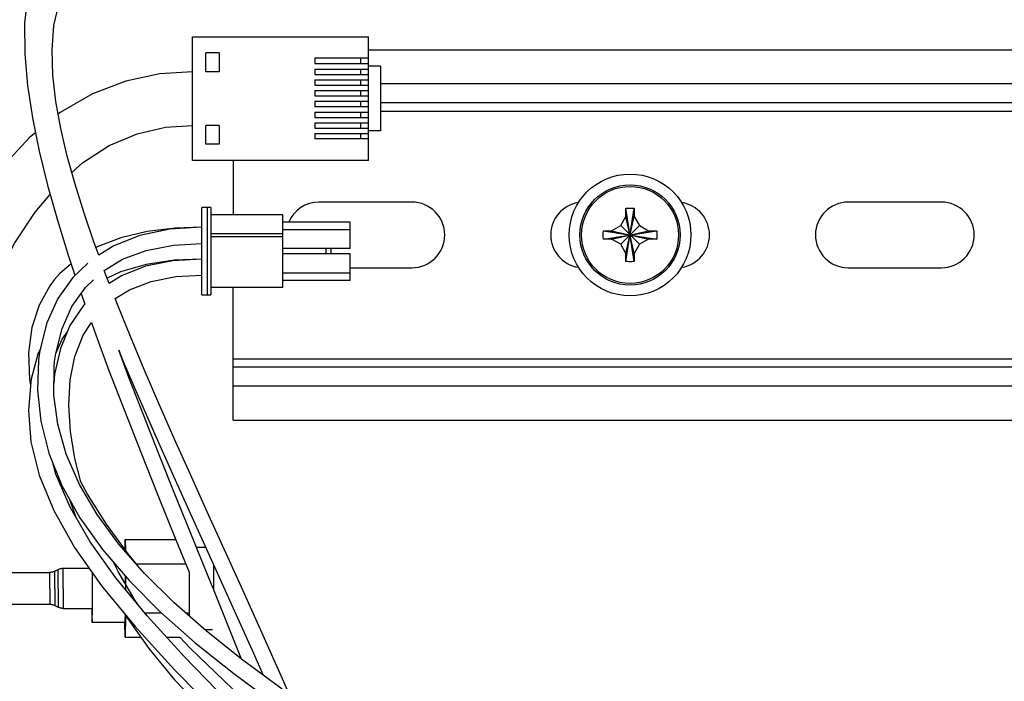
# Model space of a CAD drawing. Header units: inches. Extents: x 0 to 34, y 0 to 22.
# Tile 35 of 40: x 19.7 to 21.5, y 14.7 to 15.9. Entities that reach past the tile are written whole.
import ezdxf

# ---------------------------------------------------------------- set-up
doc = ezdxf.new("R2010")
doc.units = ezdxf.units.IN
doc.header["$LTSCALE"] = 1.87
doc.header["$MEASUREMENT"] = 0
doc.layers.get('0').update_dxf_attribs({"linetype": 'CONTINUOUS'})

msp = doc.modelspace()

# ---------------------------------------------------------------- linework, layer by layer
at = {"color": 7, "linetype": 'CONTINUOUS'}
for p, q in [((20.03489, 15.62068), (20.03489, 15.85068)), ((20.03489, 15.85068), (20.36239, 15.85068)), ((20.36239, 15.62068), (20.36239, 15.85068)), ((20.05989, 15.78568), (20.05989, 15.82068)), ((20.08489, 15.82068), (20.05989, 15.82068)), ((20.08489, 15.82068), (20.08489, 15.78568)), ((20.36239, 15.82626), (23.55562, 15.82626)), ((20.26239, 15.81068), (20.26239, 15.80068)), ((20.36239, 15.81068), (20.26239, 15.81068)), ((20.26239, 15.80068), (20.36239, 15.80068)), ((20.34739, 15.81068), (20.34739, 15.80068)), ((20.08489, 15.78568), (20.05989, 15.78568)), ((20.26239, 15.79068), (20.26239, 15.78068)), ((20.26239, 15.79068), (20.36239, 15.79068)), ((20.26239, 15.78068), (20.36239, 15.78068)), ((20.34739, 15.79068), (20.34739, 15.78068)), ((20.38489, 15.79568), (20.36239, 15.79568)), ((20.38489, 15.79568), (20.38489, 15.67568)), ((20.26239, 15.77068), (20.26239, 15.76068)), ((20.26239, 15.77068), (20.36239, 15.77068)), ((20.34739, 15.77068), (20.34739, 15.76068)), ((23.55562, 15.76302), (20.38489, 15.76302)), ((20.26239, 15.76068), (20.36239, 15.76068)), ((20.26239, 15.75068), (20.26239, 15.74068)), ((20.26239, 15.75068), (20.36239, 15.75068)), ((20.34739, 15.75068), (20.34739, 15.74068)), ((20.26239, 15.74068), (20.36239, 15.74068)), ((20.26239, 15.73068), (20.26239, 15.72068)), ((20.26239, 15.73068), (20.36239, 15.73068)), ((20.34739, 15.73068), (20.34739, 15.72068)), ((23.55562, 15.72802), (20.38489, 15.72802)), ((20.26239, 15.72068), (20.36239, 15.72068)), ((20.26239, 15.71068), (20.26239, 15.70068)), ((20.26239, 15.71068), (20.36239, 15.71068)), ((20.34739, 15.71068), (20.34739, 15.70068)), ((20.38489, 15.71252), (23.55562, 15.71252)), ((20.26239, 15.70068), (20.36239, 15.70068)), ((20.26239, 15.69068), (20.26239, 15.68068)), ((20.26239, 15.69068), (20.36239, 15.69068)), ((20.34739, 15.69068), (20.34739, 15.68068)), ((20.05989, 15.65068), (20.05989, 15.68568)), ((20.08489, 15.68568), (20.05989, 15.68568)), ((20.08489, 15.68568), (20.08489, 15.65068)), ((20.26239, 15.68068), (20.36239, 15.68068)), ((20.26239, 15.67068), (20.26239, 15.66068)), ((20.26239, 15.67068), (20.36239, 15.67068)), ((20.34739, 15.67068), (20.34739, 15.66068)), ((20.38489, 15.67568), (20.36239, 15.67568)), ((20.36239, 15.66068), (20.26239, 15.66068)), ((20.08489, 15.65068), (20.05989, 15.65068)), ((20.36239, 15.62068), (20.03489, 15.62068)), ((20.11062, 15.62068), (20.11062, 15.51917)), ((20.44307, 15.54305), (20.27007, 15.54305)), ((21.42733, 15.54305), (21.25433, 15.54305)), ((20.05244, 15.37035), (20.05244, 15.53295)), ((20.06917, 15.53295), (20.05244, 15.53295)), ((20.06327, 15.37035), (20.06327, 15.53295)), ((20.06917, 15.53295), (20.06917, 15.37035)), ((20.84083, 15.51627), (20.84083, 15.53116)), ((20.85631, 15.43239), (20.84085, 15.53166)), ((20.84085, 15.43239), (20.85631, 15.53166)), ((20.85633, 15.53116), (20.85633, 15.51627)), ((20.20303, 15.51917), (20.06917, 15.51917)), ((20.20303, 15.38433), (20.20303, 15.51917)), ((20.32803, 15.50579), (20.20303, 15.50579)), ((20.32803, 15.45657), (20.32803, 15.50579)), ((20.83113, 15.49947), (20.84083, 15.51627)), ((20.85633, 15.44777), (20.84083, 15.51627)), ((20.84083, 15.44777), (20.85633, 15.51627)), ((20.85633, 15.51627), (20.86603, 15.49947)), ((20.20303, 15.49201), (20.32803, 15.49201)), ((20.79895, 15.48975), (20.89822, 15.47429)), ((20.79895, 15.47429), (20.89822, 15.48975)), ((20.79944, 15.48977), (20.81433, 15.48977)), ((20.81433, 15.48977), (20.83113, 15.49947)), ((20.81433, 15.48977), (20.88283, 15.47427)), ((20.81433, 15.47427), (20.88283, 15.48977)), ((20.83113, 15.49947), (20.86603, 15.46457)), ((20.83113, 15.46457), (20.86603, 15.49947)), ((20.86603, 15.49947), (20.88283, 15.48977)), ((20.88283, 15.48977), (20.89773, 15.48977)), ((20.20303, 15.48413), (20.06917, 15.48413)), ((20.20303, 15.47823), (20.06917, 15.47823)), ((20.81433, 15.47427), (20.79944, 15.47427)), ((20.83113, 15.46457), (20.81433, 15.47427)), ((20.88283, 15.47427), (20.86603, 15.46457)), ((20.89773, 15.47427), (20.88283, 15.47427)), ((20.32803, 15.45657), (20.20303, 15.45657)), ((20.28332, 15.44673), (20.28332, 15.45657)), ((20.29316, 15.44673), (20.29316, 15.45657)), ((20.84083, 15.44777), (20.83113, 15.46457)), ((20.86603, 15.46457), (20.85633, 15.44777)), ((19.80474, 15.44237), (19.81658, 15.40695)), ((20.32803, 15.44673), (20.20303, 15.44673)), ((20.32803, 15.39752), (20.32803, 15.44673)), ((20.84083, 15.43288), (20.84083, 15.44777)), ((20.85633, 15.44777), (20.85633, 15.43288)), ((20.32803, 15.421), (20.44307, 15.421)), ((21.25433, 15.421), (21.42733, 15.421)), ((19.83591, 15.38433), (19.85104, 15.39843)), ((20.20303, 15.4113), (20.32803, 15.4113)), ((20.32803, 15.39752), (20.20303, 15.39752)), ((19.81092, 15.34904), (19.83591, 15.38433)), ((20.20303, 15.38433), (20.06917, 15.38433)), ((20.11062, 15.13778), (20.11062, 15.38433)), ((19.82808, 15.37263), (19.82719, 15.37202)), ((19.82793, 15.37306), (19.83494, 15.35326)), ((20.05244, 15.37035), (20.06917, 15.37035)), ((19.80733, 15.31345), (19.78949, 15.27066)), ((19.7524, 15.27103), (19.74762, 15.26046)), ((19.7788, 15.24645), (19.78089, 15.26149)), ((20.11062, 15.25152), (23.55562, 15.25152)), ((23.55562, 15.23602), (20.11062, 15.23602)), ((19.73203, 15.21306), (19.73385, 15.2025)), ((23.55562, 15.20102), (20.11062, 15.20102)), ((19.75301, 15.1354), (19.76808, 15.07603)), ((20.11062, 15.13778), (23.55562, 15.13778)), ((19.76808, 15.07603), (19.79243, 15.01593)), ((19.80595, 14.99169), (19.81729, 14.95868)), ((19.90962, 14.89672), (19.90991, 14.91573)), ((19.90991, 14.91573), (19.91021, 14.89591)), ((19.90991, 14.91573), (20.00404, 14.91573)), ((20.0422, 14.90146), (20.05921, 14.90146)), ((19.93454, 14.86525), (19.91727, 14.88624)), ((19.93021, 14.87021), (20.02251, 14.87021)), ((19.65165, 14.85421), (19.76983, 14.85421)), ((19.7791, 14.85653), (19.78518, 14.85977)), ((19.79444, 14.86209), (19.84314, 14.86209)), ((19.91059, 14.84682), (19.91059, 14.82239)), ((20.0287, 14.85497), (20.0287, 14.77916)), ((19.65165, 14.79516), (19.76983, 14.79516)), ((19.7791, 14.79284), (19.78518, 14.7896)), ((19.79444, 14.78728), (19.84849, 14.78728)), ((19.91052, 14.77433), (19.90991, 14.73364)), ((19.94621, 14.77916), (19.97702, 14.77916)), ((19.97541, 14.78059), (20.04019, 14.72326)), ((20.02215, 14.77916), (20.0287, 14.77916)), ((20.0287, 14.77916), (20.02861, 14.77347)), ((19.90991, 14.761), (19.84849, 14.761)), ((19.90991, 14.73364), (19.90949, 14.761)), ((20.05765, 14.74791), (20.07203, 14.74791)), ((20.12838, 14.69125), (20.06101, 14.74495)), ((19.90991, 14.73364), (19.93897, 14.73364)), ((19.98725, 14.73364), (20.01163, 14.73364)), ((20.04019, 14.72326), (20.11203, 14.66599)), ((20.20182, 14.63736), (20.12838, 14.69125)), ((20.11203, 14.66599), (20.19098, 14.60828))]:
    msp.add_line(p, q, dxfattribs=at)
for points in [[(19.97152, 16.14283), (19.91758, 16.13378), (19.8692, 16.11794), (19.82643, 16.09458), (19.79026, 16.06331), (19.76182, 16.02468), (19.74141, 15.97966), (19.72872, 15.92965), (19.72293, 15.87574), (19.72305, 15.81894), (19.72812, 15.7601), (19.73731, 15.69966)], [(19.79031, 15.67999), (19.78123, 15.73009), (19.77556, 15.77894), (19.77402, 15.8263), (19.77753, 15.87147), (19.78705, 15.91331), (19.80338, 15.95061), (19.82675, 15.98198), (19.8568, 16.00682), (19.89251, 16.02508), (19.93323, 16.0374)], [(20.03489, 15.78568), (19.97456, 15.78171), (19.91141, 15.76832), (19.84905, 15.74439), (19.78905, 15.70946), (19.7855, 15.70657)], [(19.73731, 15.69966), (19.74997, 15.63773), (19.76563, 15.57432)], [(19.74295, 15.67207), (19.73281, 15.66385), (19.68112, 15.60827), (19.63441, 15.54383), (19.59266, 15.47143), (19.55555, 15.39171), (19.52283, 15.30525), (19.49416, 15.21223), (19.46923, 15.11261), (19.44788, 15.00623), (19.42997, 14.89268), (19.41552, 14.77145), (19.40458, 14.64131), (19.39748, 14.50072), (19.3949, 14.34993)], [(19.81672, 15.57644), (19.80227, 15.62879), (19.79031, 15.67999)], [(19.81075, 15.59807), (19.83059, 15.61599), (19.88016, 15.64811), (19.93213, 15.67009), (19.98485, 15.6822), (20.03489, 15.68568)], [(19.76563, 15.57432), (19.78395, 15.50928), (19.80474, 15.44237)], [(19.86072, 15.44444), (19.85231, 15.46742), (19.83348, 15.52264), (19.81672, 15.57644)], [(19.49489, 14.34993), (19.49678, 14.4776), (19.50206, 14.59813), (19.51023, 14.71079), (19.52103, 14.81641), (19.53438, 14.91603), (19.55025, 15.01015), (19.56869, 15.09903), (19.58978, 15.18286), (19.6137, 15.26175), (19.64066, 15.33567), (19.6709, 15.40437), (19.70476, 15.46752), (19.74254, 15.52446), (19.77036, 15.55753)], [(20.05244, 15.49628), (20.00283, 15.49454), (19.95091, 15.48828), (19.90209, 15.47685), (19.85759, 15.45974), (19.85556, 15.45854)], [(20.05244, 15.49627), (19.99311, 15.49262), (19.93714, 15.481), (19.88855, 15.46194), (19.86072, 15.44444)], [(19.87114, 15.41596), (19.90518, 15.43671), (19.94908, 15.45325), (19.99947, 15.4632), (20.05244, 15.46629)], [(20.05244, 15.43721), (20.001, 15.43492), (19.94893, 15.42707), (19.90132, 15.41338), (19.87646, 15.40191)], [(20.05244, 15.43722), (19.99866, 15.43399), (19.94769, 15.42363), (19.90295, 15.40624), (19.88032, 15.39194)], [(19.84056, 15.42972), (19.81231, 15.4029), (19.78477, 15.36373), (19.76437, 15.31845)], [(19.80936, 15.42855), (19.78801, 15.40988), (19.77795, 15.39835)], [(19.88032, 15.39194), (19.87302, 15.41081), (19.87114, 15.41596)], [(19.77803, 15.39845), (19.76962, 15.38726), (19.74973, 15.35169), (19.73631, 15.31008), (19.73033, 15.26338), (19.73203, 15.21306)], [(19.8913, 15.36355), (19.91783, 15.38016), (19.95829, 15.39546), (20.00425, 15.40446), (20.05244, 15.40723)], [(20.12901, 14.82025), (20.06252, 14.96673), (20.03117, 15.03617), (20.00115, 15.10336), (19.97252, 15.16845), (19.94531, 15.23165), (19.9196, 15.29306), (19.89547, 15.35275), (19.8913, 15.36355)], [(19.78089, 15.26149), (19.79249, 15.30798), (19.81092, 15.34904)], [(19.83494, 15.35326), (19.83231, 15.3507), (19.80733, 15.31345)], [(19.76437, 15.31845), (19.75141, 15.26713), (19.74899, 15.24984)], [(19.82776, 15.02248), (19.81659, 15.06593), (19.80817, 15.11639), (19.80499, 15.16549), (19.80759, 15.21242), (19.81642, 15.25612), (19.83188, 15.29565), (19.84704, 15.31909)], [(19.84704, 15.31909), (19.85278, 15.3029), (19.87971, 15.23017), (19.90843, 15.15519), (19.93884, 15.07782), (19.97083, 14.99786), (20.00431, 14.91506), (20.0287, 14.85497)], [(19.78091, 15.26156), (19.79304, 15.28804), (19.80221, 15.30117)], [(19.78949, 15.27066), (19.77875, 15.22313), (19.7775, 15.20599)], [(19.89784, 15.26745), (19.9064, 15.24669), (19.93571, 15.17793), (19.96676, 15.10693), (19.99948, 15.0335), (20.03382, 14.9574), (20.06971, 14.87832)], [(20.07342, 14.82447), (20.06371, 14.84847), (20.0319, 14.92684), (20.00124, 15.00264), (19.97181, 15.07607), (19.94369, 15.14733), (19.91695, 15.21655), (19.89784, 15.26745)], [(19.74762, 15.26046), (19.73526, 15.21373), (19.73435, 15.20847)], [(19.749, 15.24992), (19.74683, 15.19308), (19.75301, 15.1354)], [(19.7773, 15.18425), (19.77777, 15.23614), (19.7788, 15.24646)], [(19.73435, 15.20846), (19.7299, 15.15536), (19.7346, 15.09708), (19.75005, 15.03489), (19.7771, 14.96929), (19.81582, 14.90089), (19.86614, 14.82942)], [(19.80038, 15.07434), (19.78461, 15.13), (19.7773, 15.18425)], [(19.85756, 14.96224), (19.82483, 15.01812), (19.80038, 15.07434)], [(19.84478, 14.91133), (19.80759, 14.97539), (19.78106, 15.03689), (19.77539, 15.058)], [(19.79243, 15.01593), (19.82583, 14.95605), (19.86782, 14.89681)], [(19.91727, 14.88624), (19.87521, 14.94385), (19.83992, 14.99961), (19.82776, 15.02248)], [(19.94572, 14.85247), (19.89806, 14.90698), (19.85756, 14.96224)], [(19.95069, 14.77373), (19.89245, 14.84441), (19.84478, 14.91133)], [(19.86782, 14.89681), (19.91785, 14.83835), (19.97541, 14.78059)], [(19.93265, 14.79562), (19.92818, 14.80223), (19.8967, 14.85598), (19.88812, 14.87309)], [(20.06971, 14.87832), (20.1071, 14.79592), (20.14592, 14.70978), (20.16659, 14.6632)], [(20.06101, 14.74495), (20.0001, 14.79857), (19.94572, 14.85247)], [(19.86614, 14.82942), (19.92841, 14.75363), (20.00241, 14.67271), (20.09122, 14.58186)], [(20.12646, 14.69278), (20.09657, 14.76728), (20.07396, 14.82315)], [(20.21469, 14.62854), (20.20004, 14.66198), (20.16401, 14.74273), (20.12901, 14.82025)], [(19.90804, 14.77843), (19.91192, 14.77202), (19.95359, 14.71289), (20.00173, 14.6543), (20.05693, 14.59731), (20.11979, 14.54312), (20.15744, 14.51639)], [(20.19319, 14.52288), (20.10045, 14.61511), (20.0196, 14.69817), (19.95069, 14.77373)], [(20.01163, 14.73364), (20.02991, 14.71427), (20.10983, 14.63711), (20.11975, 14.62826)]]:
    msp.add_lwpolyline(points, dxfattribs=at)
for radius in [0.11325, 0.09325, 0.09014]:
    msp.add_circle((20.84858, 15.48202), radius, dxfattribs=at)
for centre, start, end in [((20.27007, 15.48202), 90, 156.99743), ((20.44307, 15.48202), 270, 90), ((20.7622, 15.48202), 99.37367, 260.62633), ((20.9352, 15.48202), 279.13365, 80.86635), ((21.25433, 15.48202), 90, 270), ((21.42733, 15.48202), 270, 90)]:
    msp.add_arc(centre, 0.06102, start, end, dxfattribs=at)
for points, knots in [([(20.84083, 15.53116), (20.84084, 15.53125), (20.84084, 15.53141), (20.84085, 15.53157), (20.84085, 15.53166)], [0, 0, 0, 0, 0.4997931, 1, 1, 1, 1]), ([(20.84085, 15.53166), (20.84257, 15.53171), (20.846, 15.53178), (20.85116, 15.53178), (20.8546, 15.53171), (20.85631, 15.53166)], [0, 0, 0, 0, 0.3328688, 0.6671314, 1, 1, 1, 1]), ([(20.85631, 15.53166), (20.85632, 15.53157), (20.85632, 15.53141), (20.85633, 15.53125), (20.85633, 15.53116)], [0, 0, 0, 0, 0.5001857, 1, 1, 1, 1]), ([(20.79883, 15.48202), (20.79883, 15.48289), (20.79884, 15.48461), (20.79888, 15.48719), (20.79892, 15.4889), (20.79895, 15.48975)], [0, 0, 0, 0, 0.334924, 0.668161, 1, 1, 1, 1]), ([(20.79895, 15.48975), (20.79903, 15.48976), (20.79919, 15.48976), (20.79936, 15.48977), (20.79944, 15.48977)], [0, 0, 0, 0, 0.5002308, 1, 1, 1, 1]), ([(20.89773, 15.48977), (20.89781, 15.48977), (20.89797, 15.48976), (20.89813, 15.48976), (20.89822, 15.48975)], [0, 0, 0, 0, 0.499774, 1, 1, 1, 1]), ([(20.89822, 15.48975), (20.89824, 15.4889), (20.89828, 15.48719), (20.89832, 15.48461), (20.89833, 15.48289), (20.89833, 15.48202)], [0, 0, 0, 0, 0.3317627, 0.6650085, 1, 1, 1, 1]), ([(20.79895, 15.47429), (20.79892, 15.47515), (20.79888, 15.47686), (20.79884, 15.47944), (20.79883, 15.48116), (20.79883, 15.48202)], [0, 0, 0, 0, 0.3317627, 0.6650085, 1, 1, 1, 1]), ([(20.79944, 15.47427), (20.79936, 15.47428), (20.79919, 15.47428), (20.79903, 15.47429), (20.79895, 15.47429)], [0, 0, 0, 0, 0.499774, 1, 1, 1, 1]), ([(20.89822, 15.47429), (20.89813, 15.47429), (20.89797, 15.47428), (20.89781, 15.47428), (20.89773, 15.47427)], [0, 0, 0, 0, 0.5002308, 1, 1, 1, 1]), ([(20.89833, 15.48202), (20.89833, 15.48116), (20.89832, 15.47944), (20.89828, 15.47686), (20.89824, 15.47515), (20.89822, 15.47429)], [0, 0, 0, 0, 0.334924, 0.668161, 1, 1, 1, 1]), ([(20.84085, 15.43239), (20.84085, 15.43247), (20.84084, 15.43263), (20.84084, 15.4328), (20.84083, 15.43288)], [0, 0, 0, 0, 0.5002116, 1, 1, 1, 1]), ([(20.85631, 15.43239), (20.8546, 15.43234), (20.85116, 15.43227), (20.846, 15.43227), (20.84257, 15.43234), (20.84085, 15.43239)], [0, 0, 0, 0, 0.3328688, 0.6671314, 1, 1, 1, 1]), ([(20.85633, 15.43288), (20.85633, 15.4328), (20.85632, 15.43263), (20.85632, 15.43247), (20.85631, 15.43239)], [0, 0, 0, 0, 0.4997931, 1, 1, 1, 1]), ([(20.07383, 14.86924), (20.07383, 14.8688), (20.07386, 14.86506), (20.07389, 14.85775), (20.07393, 14.84715), (20.07395, 14.83604), (20.07396, 14.8285), (20.07396, 14.82468)], [0, 0, 0, 0, 0.0293374, 0.2523722, 0.4921063, 0.7431849, 1, 1, 1, 1]), ([(19.7791, 14.85653), (19.77815, 14.85602), (19.77618, 14.85517), (19.77305, 14.85439), (19.77091, 14.85421), (19.76983, 14.85421)], [0, 0, 0, 0, 0.332829, 0.6661292, 1, 1, 1, 1]), ([(19.77009, 14.82468), (19.77009, 14.8266), (19.77009, 14.83037), (19.77007, 14.83584), (19.77005, 14.84087), (19.77002, 14.84532), (19.76999, 14.84885), (19.76993, 14.85178), (19.76992, 14.85301), (19.76985, 14.85421), (19.76983, 14.85421)], [0, 0, 0, 0, 0.1950661, 0.3826365, 0.5555036, 0.7070252, 0.8313795, 0.9237902, 0.9807124, 1, 1, 1, 1]), ([(19.77938, 14.82468), (19.77938, 14.82676), (19.77937, 14.83082), (19.77936, 14.83672), (19.77933, 14.84214), (19.7793, 14.84694), (19.77927, 14.85074), (19.7792, 14.85391), (19.7792, 14.85523), (19.77912, 14.85654), (19.7791, 14.85653), (19.7791, 14.85653)], [0, 0, 0, 0, 0.1949874, 0.382482, 0.5552794, 0.7067398, 0.831044, 0.9234174, 0.9803166, 0.9995964, 1, 1, 1, 1]), ([(19.78518, 14.85977), (19.78612, 14.86027), (19.78809, 14.86113), (19.79122, 14.86191), (19.79337, 14.86209), (19.79444, 14.86209)], [0, 0, 0, 0, 0.332864, 0.6661543, 1, 1, 1, 1]), ([(19.78548, 14.82468), (19.78548, 14.82697), (19.78548, 14.83144), (19.78546, 14.83794), (19.78544, 14.84392), (19.7854, 14.84921), (19.78536, 14.8534), (19.78529, 14.85688), (19.78528, 14.85834), (19.7852, 14.85978), (19.78518, 14.85977), (19.78518, 14.85977)], [0, 0, 0, 0, 0.1949874, 0.382482, 0.5552794, 0.7067398, 0.831044, 0.9234174, 0.9803166, 0.9995964, 1, 1, 1, 1]), ([(19.79477, 14.82468), (19.79477, 14.82698), (19.79476, 14.83148), (19.79475, 14.83805), (19.79472, 14.84414), (19.79469, 14.84962), (19.79464, 14.85411), (19.7946, 14.85798), (19.79454, 14.85986), (19.7945, 14.86193), (19.79447, 14.86193)], [0, 0, 0, 0, 0.1844881, 0.3626942, 0.5285502, 0.6764087, 0.8012357, 0.8987819, 0.9657292, 1, 1, 1, 1]), ([(19.84869, 14.85421), (19.8487, 14.85392), (19.84871, 14.85211), (19.84875, 14.84847), (19.84878, 14.8432), (19.8488, 14.83735), (19.84881, 14.83111), (19.84882, 14.82685), (19.84882, 14.82468)], [0, 0, 0, 0, 0.029886, 0.1859818, 0.3668084, 0.5668723, 0.7800956, 1, 1, 1, 1]), ([(19.84894, 14.78725), (19.84896, 14.79009), (19.84899, 14.79601), (19.84902, 14.80517), (19.84904, 14.8148), (19.84905, 14.82468), (19.84904, 14.83456), (19.84902, 14.8442), (19.849, 14.85058), (19.84899, 14.85372), (19.84899, 14.85379)], [0, 0, 0, 0, 0.1280604, 0.2668195, 0.4128607, 0.5625884, 0.7123162, 0.8583574, 0.9971164, 1, 1, 1, 1]), ([(19.91046, 14.8325), (19.91046, 14.83462), (19.91045, 14.83946), (19.91044, 14.8443), (19.91043, 14.84702)], [0, 0, 0, 0, 0.4378308, 1, 1, 1, 1]), ([(19.77009, 14.82468), (19.77009, 14.82276), (19.77009, 14.819), (19.77007, 14.81353), (19.77005, 14.8085), (19.77002, 14.80405), (19.76999, 14.80052), (19.76993, 14.79759), (19.76992, 14.79636), (19.76985, 14.79516), (19.76983, 14.79516)], [0, 0, 0, 0, 0.1950661, 0.3826365, 0.5555036, 0.7070252, 0.8313795, 0.9237902, 0.9807124, 1, 1, 1, 1]), ([(19.77938, 14.82468), (19.77938, 14.82261), (19.77937, 14.81855), (19.77936, 14.81265), (19.77933, 14.80723), (19.7793, 14.80243), (19.77927, 14.79862), (19.7792, 14.79546), (19.7792, 14.79414), (19.77912, 14.79283), (19.7791, 14.79284), (19.7791, 14.79284)], [0, 0, 0, 0, 0.1949874, 0.382482, 0.5552794, 0.7067398, 0.831044, 0.9234174, 0.9803166, 0.9995964, 1, 1, 1, 1]), ([(19.78548, 14.82468), (19.78548, 14.8224), (19.78548, 14.81793), (19.78546, 14.81143), (19.78544, 14.80545), (19.7854, 14.80016), (19.78536, 14.79597), (19.78529, 14.79249), (19.78528, 14.79103), (19.7852, 14.78959), (19.78518, 14.7896), (19.78518, 14.7896)], [0, 0, 0, 0, 0.1949874, 0.382482, 0.5552794, 0.7067398, 0.831044, 0.9234174, 0.9803166, 0.9995964, 1, 1, 1, 1]), ([(19.79477, 14.82468), (19.79477, 14.82239), (19.79476, 14.81789), (19.79475, 14.81132), (19.79472, 14.80523), (19.79469, 14.79975), (19.79464, 14.79526), (19.7946, 14.79139), (19.79454, 14.78951), (19.7945, 14.78744), (19.79447, 14.78744)], [0, 0, 0, 0, 0.1844881, 0.3626942, 0.5285502, 0.6764087, 0.8012357, 0.8987819, 0.9657292, 1, 1, 1, 1]), ([(19.84882, 14.82468), (19.84882, 14.82252), (19.84881, 14.81826), (19.8488, 14.81202), (19.84878, 14.80617), (19.84875, 14.8009), (19.8487, 14.7963), (19.84867, 14.7927), (19.8486, 14.78973), (19.84859, 14.78849), (19.84851, 14.78728), (19.84849, 14.78728)], [0, 0, 0, 0, 0.1736258, 0.3419765, 0.4999373, 0.6427091, 0.7659547, 0.8659305, 0.9396011, 0.9847344, 1, 1, 1, 1]), ([(19.76983, 14.79516), (19.7709, 14.79516), (19.77305, 14.79498), (19.77617, 14.7942), (19.77815, 14.79335), (19.7791, 14.79284)], [0, 0, 0, 0, 0.3328353, 0.66621, 1, 1, 1, 1]), ([(19.79444, 14.78728), (19.79337, 14.78728), (19.79123, 14.78746), (19.7881, 14.78824), (19.78612, 14.78909), (19.78518, 14.7896)], [0, 0, 0, 0, 0.3328101, 0.6661748, 1, 1, 1, 1]), ([(19.84804, 14.78728), (19.84806, 14.78474), (19.8481, 14.78005), (19.84813, 14.77355), (19.84831, 14.76851), (19.84812, 14.76439), (19.84866, 14.76267), (19.84823, 14.761), (19.84849, 14.761)], [0, 0, 0, 0, 0.2901075, 0.537016, 0.7356703, 0.8811844, 0.9699901, 1, 1, 1, 1]), ([(19.84849, 14.761), (19.84875, 14.761), (19.84832, 14.76267), (19.84886, 14.76439), (19.84867, 14.76851), (19.84886, 14.77355), (19.84888, 14.78004), (19.84892, 14.78472), (19.84894, 14.78725)], [0, 0, 0, 0, 0.0300406, 0.1189372, 0.2646001, 0.4634576, 0.7106187, 1, 1, 1, 1]), ([(19.90991, 14.761), (19.91015, 14.761), (19.90976, 14.76251), (19.91025, 14.76408), (19.91009, 14.76783), (19.91022, 14.77138), (19.91025, 14.77387), (19.91026, 14.77478)], [0, 0, 0, 0, 0.0519205, 0.2055971, 0.4577857, 0.8028812, 1, 1, 1, 1])]:
    msp.add_open_spline(points, degree=3, knots=knots, dxfattribs=at)
msp.add_open_spline([(20.07396, 14.82468), (20.07396, 14.82417), (20.07396, 14.82366), (20.07396, 14.82315)], degree=3, dxfattribs=at)

doc.saveas('drawing.dxf')
